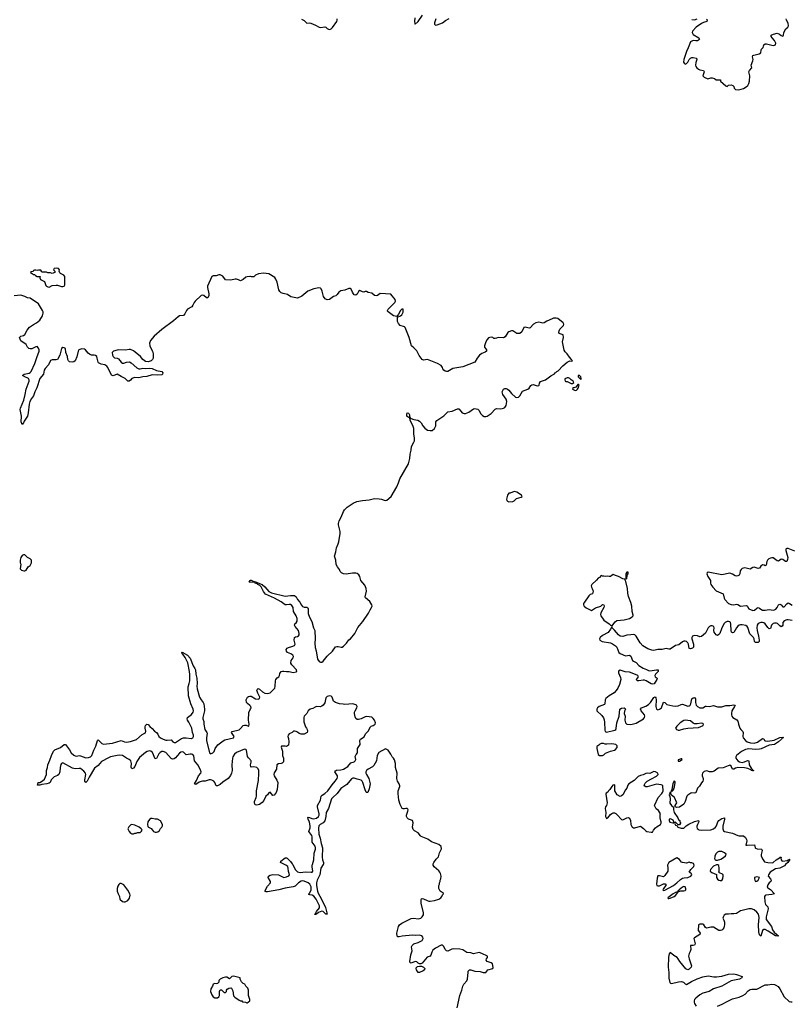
# Model space of a CAD drawing. Header units: inches. Extents: x 2528705 to 2676837, y 911742 to 1023252.
# Tile 111 of 143: x 2626593 to 2637977, y 927940 to 942458. Entities that reach past the tile are written whole.
import ezdxf

# ---------------------------------------------------------------- set-up
doc = ezdxf.new("R2010")
doc.units = ezdxf.units.IN
doc.header["$MEASUREMENT"] = 0
for name, color, linetype in [('C6922', 7, 'Continuous'), ('C6923', 7, 'Continuous'), ('C6932', 7, 'Continuous'), ('C6933', 7, 'Continuous'), ('C6934', 7, 'Continuous')]:
    doc.layers.add(name, color=color, linetype=linetype)

msp = doc.modelspace()

# ---------------------------------------------------------------- linework, layer by layer
at = {"layer": 'C6922', "color": 5, "elevation": 40}
for points in [[(2628090, 929724), (2628070, 929722), (2628054, 929706), (2628040, 929680), (2628031, 929650), (2628031, 929630), (2628031, 929610), (2628045, 929570), (2628066, 929530), (2628071, 929490), (2628110, 929458), (2628130, 929451), (2628150, 929452), (2628170, 929462), (2628190, 929472), (2628213, 929507), (2628222, 929550), (2628219, 929570), (2628190, 929621), (2628130, 929700)], [(2629750, 928354), (2629722, 928350), (2629690, 928318), (2629650, 928341), (2629630, 928341), (2629592, 928330), (2629552, 928310), (2629532, 928290), (2629530, 928266), (2629510, 928246), (2629490, 928242), (2629470, 928249), (2629450, 928238), (2629438, 928210), (2629411, 928170), (2629408, 928130), (2629430, 928078), (2629450, 928051), (2629470, 928038), (2629490, 928036), (2629510, 928038), (2629529, 928051), (2629542, 928070), (2629542, 928130), (2629550, 928154), (2629570, 928154), (2629610, 928114), (2629630, 928114), (2629646, 928130), (2629646, 928150), (2629656, 928164), (2629680, 928180), (2629710, 928182), (2629718, 928178), (2629737, 928137), (2629747, 928067), (2629765, 928045), (2629830, 928002), (2629850, 927992), (2629872, 927992), (2629878, 927978), (2629927, 927973), (2629942, 927962), (2629950, 927962), (2629966, 927970), (2629987, 927993), (2629988, 928010), (2629968, 928072), (2629969, 928150), (2629958, 928178), (2629929, 928209), (2629915, 928235), (2629889, 928249), (2629868, 928270), (2629846, 928310), (2629846, 928330)]]:
    msp.add_lwpolyline(points, close=True, dxfattribs=at)
at = {"layer": 'C6923', "color": 5}
for points, elevation in [([(2627130, 938796), (2627102, 938790), (2627094, 938770), (2627114, 938750), (2627112, 938730), (2627070, 938718), (2627050, 938726), (2627010, 938726), (2626990, 938738), (2626930, 938738), (2626922, 938742), (2626907, 938767), (2626873, 938767), (2626850, 938758), (2626830, 938766), (2626810, 938766), (2626798, 938762), (2626790, 938746), (2626758, 938742), (2626754, 938730), (2626778, 938718), (2626790, 938702), (2626810, 938702), (2626825, 938685), (2626850, 938672), (2626893, 938673), (2626892, 938650), (2626902, 938630), (2626957, 938597), (2626965, 938585), (2626981, 938541), (2626990, 938531), (2627010, 938521), (2627030, 938516), (2627070, 938538), (2627130, 938543), (2627150, 938543), (2627210, 938524), (2627230, 938523), (2627250, 938531), (2627261, 938550), (2627258, 938590), (2627261, 938670), (2627244, 938690), (2627194, 938714), (2627185, 938725), (2627178, 938750), (2627182, 938770), (2627166, 938790)], 20), ([(2626650, 934569), (2626630, 934558), (2626611, 934530), (2626598, 934490), (2626602, 934450), (2626612, 934430), (2626602, 934362), (2626622, 934342), (2626653, 934333), (2626670, 934332), (2626690, 934342), (2626718, 934390), (2626748, 934410), (2626768, 934450), (2626767, 934487), (2626748, 934510), (2626709, 934529), (2626670, 934568)], 40), ([(2628550, 930678), (2628530, 930678), (2628514, 930670), (2628492, 930648), (2628482, 930630), (2628478, 930590), (2628484, 930564), (2628492, 930552), (2628531, 930531), (2628552, 930510), (2628566, 930486), (2628590, 930478), (2628610, 930478), (2628630, 930485), (2628655, 930505), (2628670, 930534), (2628690, 930554), (2628698, 930570), (2628698, 930590), (2628670, 930646), (2628628, 930668), (2628590, 930669)], 40), ([(2628250, 930594), (2628231, 930589), (2628202, 930558), (2628191, 930530), (2628206, 930486), (2628230, 930462), (2628250, 930452), (2628270, 930452), (2628290, 930462), (2628310, 930465), (2628330, 930472), (2628370, 930474), (2628390, 930494), (2628398, 930510), (2628396, 930516), (2628386, 930530), (2628354, 930554), (2628290, 930584)], 40)]:
    msp.add_lwpolyline(points, close=True, dxfattribs=dict(at, elevation=elevation))
at = {"layer": 'C6923', "color": 5, "elevation": 20}
for points in [[(2630000, 938671), (2629990, 938673), (2629948, 938668), (2629930, 938661), (2629890, 938630), (2629850, 938608), (2629823, 938623), (2629790, 938634), (2629770, 938634), (2629710, 938619), (2629630, 938621), (2629590, 938679), (2629550, 938694), (2629530, 938694), (2629490, 938680), (2629450, 938683), (2629427, 938670), (2629366, 938530), (2629363, 938510), (2629382, 938418), (2629382, 938390), (2629370, 938355), (2629350, 938355), (2629310, 938390), (2629290, 938397), (2629270, 938391), (2629180, 938310), (2629165, 938290), (2629150, 938250), (2629134, 938226), (2629070, 938188), (2629052, 938170), (2629030, 938120), (2629017, 938103), (2629003, 938097), (2628951, 938091), (2628930, 938079), (2628863, 938017), (2628689, 937890), (2628577, 937790), (2628523, 937730), (2628509, 937690), (2628514, 937650), (2628524, 937624), (2628553, 937570), (2628561, 937530), (2628560, 937470), (2628553, 937450), (2628531, 937430), (2628490, 937412), (2628450, 937418), (2628412, 937450), (2628374, 937494), (2628297, 937557), (2628274, 937574), (2628230, 937595), (2628210, 937597), (2628154, 937586), (2628051, 937591), (2628030, 937588), (2627975, 937570), (2627958, 937550), (2627962, 937510), (2627972, 937490), (2627993, 937473), (2628030, 937466), (2628050, 937456), (2628090, 937407), (2628110, 937393), (2628130, 937394), (2628170, 937411), (2628214, 937414), (2628240, 937400), (2628323, 937323), (2628350, 937309), (2628371, 937309), (2628410, 937320), (2628456, 937316), (2628510, 937318), (2628550, 937315), (2628610, 937287), (2628690, 937271), (2628705, 937250), (2628702, 937230), (2628690, 937224), (2628625, 937215), (2628550, 937222), (2628470, 937196), (2628410, 937194), (2628350, 937179), (2628290, 937182), (2628250, 937169), (2628230, 937143), (2628210, 937129), (2628190, 937129), (2628150, 937170), (2628090, 937196), (2628030, 937234), (2627970, 937207), (2627950, 937218), (2627895, 937330), (2627881, 937350), (2627850, 937368), (2627797, 937377), (2627758, 937398), (2627750, 937410), (2627738, 937470), (2627730, 937490), (2627710, 937506), (2627690, 937512), (2627654, 937514), (2627625, 937525), (2627602, 937542), (2627566, 937590), (2627550, 937600), (2627510, 937604), (2627464, 937590), (2627454, 937570), (2627435, 937485), (2627410, 937430), (2627390, 937415), (2627370, 937410), (2627330, 937412), (2627312, 937430), (2627303, 937450), (2627297, 937490), (2627275, 937550), (2627269, 937609), (2627250, 937621), (2627230, 937624), (2627210, 937608), (2627186, 937510), (2627150, 937450), (2627130, 937441), (2627070, 937444), (2627050, 937432), (2627020, 937370), (2626970, 937314), (2626955, 937290), (2626944, 937230), (2626892, 937168), (2626847, 937030), (2626816, 936970), (2626796, 936910), (2626765, 936875), (2626742, 936830), (2626732, 936790), (2626719, 936661), (2626708, 936610), (2626661, 936539), (2626650, 936513), (2626630, 936489), (2626616, 936530), (2626619, 936610), (2626601, 936710), (2626605, 936730), (2626652, 936848), (2626675, 936930), (2626689, 937010), (2626731, 937129), (2626732, 937150), (2626723, 937170), (2626715, 937175), (2626669, 937190), (2626633, 937210), (2626658, 937230), (2626732, 937248), (2626750, 937257), (2626763, 937270), (2626818, 937390), (2626844, 937476), (2626882, 937570), (2626880, 937590), (2626870, 937614), (2626850, 937639), (2626830, 937636), (2626770, 937603), (2626750, 937605), (2626730, 937612), (2626710, 937630), (2626688, 937668), (2626670, 937686), (2626628, 937708), (2626610, 937725), (2626589, 937770), (2626608, 937790), (2626650, 937804), (2626670, 937816), (2626701, 937879), (2626736, 937924), (2626795, 937965), (2626842, 937990), (2626889, 938030), (2626930, 938092), (2626939, 938130), (2626939, 938150), (2626929, 938170), (2626869, 938269), (2626746, 938350), (2626710, 938358), (2626670, 938379), (2626610, 938395), (2626510, 938389)], [(2630000, 934165), (2629986, 934166), (2629979, 934170), (2629990, 934191), (2630000, 934192)], [(2630000, 931541), (2629994, 931550), (2629970, 931573), (2629956, 931596), (2629939, 931690), (2629930, 931699), (2629910, 931703), (2629790, 931651), (2629764, 931630), (2629738, 931590), (2629731, 931570), (2629723, 931470), (2629729, 931390), (2629720, 931350), (2629705, 931315), (2629671, 931269), (2629590, 931217), (2629550, 931183), (2629510, 931162), (2629490, 931164), (2629473, 931210), (2629456, 931230), (2629430, 931245), (2629410, 931249), (2629390, 931248), (2629330, 931229), (2629290, 931231), (2629270, 931228), (2629243, 931217), (2629190, 931181), (2629170, 931189), (2629200, 931240), (2629230, 931307), (2629267, 931350), (2629271, 931370), (2629256, 931410), (2629219, 931470), (2629172, 931530), (2629164, 931604), (2629150, 931623), (2629130, 931629), (2629110, 931629), (2629050, 931618), (2629010, 931657), (2628990, 931663), (2628970, 931658), (2628950, 931645), (2628917, 931603), (2628890, 931577), (2628870, 931562), (2628850, 931557), (2628830, 931567), (2628750, 931652), (2628711, 931669), (2628690, 931669), (2628665, 931655), (2628647, 931633), (2628610, 931567), (2628590, 931562), (2628553, 931653), (2628530, 931675), (2628510, 931676), (2628474, 931666), (2628450, 931654), (2628361, 931579), (2628320, 931520), (2628290, 931447), (2628270, 931421), (2628250, 931412), (2628236, 931436), (2628242, 931490), (2628240, 931510), (2628232, 931532), (2628210, 931550), (2628169, 931570), (2628110, 931607), (2628072, 931612), (2628032, 931608), (2627933, 931587), (2627905, 931575), (2627801, 931519), (2627750, 931464), (2627699, 931421), (2627616, 931290), (2627590, 931229), (2627570, 931209), (2627556, 931230), (2627552, 931250), (2627567, 931330), (2627564, 931350), (2627540, 931380), (2627490, 931415), (2627470, 931419), (2627410, 931414), (2627370, 931423), (2627230, 931502), (2627210, 931492), (2627202, 931478), (2627190, 931430), (2627185, 931370), (2627170, 931330), (2627150, 931312), (2627104, 931296), (2627093, 931287), (2627059, 931250), (2627041, 931210), (2627030, 931201), (2626994, 931190), (2626920, 931180), (2626890, 931170), (2626858, 931170), (2626868, 931210), (2626890, 931211), (2626930, 931236), (2626959, 931261), (2626987, 931330), (2626989, 931390), (2627003, 931430), (2627008, 931472), (2627040, 931540), (2627060, 931610), (2627090, 931674), (2627110, 931693), (2627195, 931725), (2627250, 931771), (2627270, 931771), (2627330, 931694), (2627355, 931650), (2627392, 931612), (2627410, 931603), (2627430, 931601), (2627470, 931607), (2627490, 931605), (2627570, 931576), (2627610, 931579), (2627638, 931590), (2627656, 931610), (2627685, 931690), (2627715, 931745), (2627743, 931830), (2627750, 931839), (2627804, 931784), (2627830, 931775), (2627964, 931790), (2628090, 931830), (2628139, 931810), (2628170, 931804), (2628230, 931814), (2628315, 931845), (2628402, 931918), (2628450, 931944), (2628454, 931970), (2628443, 932010), (2628445, 932030), (2628451, 932049), (2628470, 932073), (2628490, 932064), (2628515, 932035), (2628550, 932007), (2628581, 931970), (2628610, 931946), (2628630, 931922), (2628648, 931888), (2628669, 931869), (2628710, 931848), (2628750, 931836), (2628770, 931833), (2628830, 931841), (2628854, 931810), (2628870, 931799), (2628890, 931801), (2628981, 931859), (2629010, 931870), (2629050, 931870), (2629122, 931858), (2629130, 931858), (2629150, 931870), (2629157, 931890), (2629155, 931910), (2629142, 931950), (2629132, 932012), (2629090, 932100), (2629068, 932130), (2629062, 932150), (2629069, 932171), (2629130, 932214), (2629153, 932250), (2629157, 932270), (2629153, 932290), (2629117, 932370), (2629083, 932490), (2629079, 932621), (2629094, 932670), (2629101, 932710), (2629104, 932804), (2629100, 932850), (2629073, 932973), (2629036, 933056), (2629002, 933102), (2628990, 933110), (2628985, 933130), (2628990, 933135), (2629067, 933090), (2629110, 933043), (2629152, 932932), (2629178, 932890), (2629185, 932870), (2629190, 932810), (2629208, 932748), (2629213, 932673), (2629209, 932629), (2629212, 932590), (2629248, 932468), (2629270, 932430), (2629302, 932390), (2629310, 932370), (2629322, 932290), (2629321, 932270), (2629294, 932170), (2629294, 932150), (2629308, 932110), (2629310, 932070), (2629326, 931990), (2629355, 931950), (2629358, 931938), (2629348, 931868), (2629348, 931830), (2629393, 931650), (2629410, 931635), (2629442, 931650), (2629462, 931670), (2629478, 931710), (2629515, 931765), (2629594, 931826), (2629622, 931838), (2629750, 931870), (2629758, 931890), (2629717, 931950), (2629730, 931963), (2629831, 931989), (2629853, 932007), (2629890, 932052), (2629910, 932057), (2629934, 932054), (2629970, 932041), (2629976, 932044), (2629978, 932070), (2629971, 932130), (2629976, 932244), (2630000, 932296)], [(2630000, 932335), (2629990, 932347), (2629954, 932374), (2629941, 932390), (2629936, 932430), (2629952, 932468), (2629970, 932480), (2629990, 932486), (2630000, 932484)]]:
    msp.add_lwpolyline(points, dxfattribs=at)
at = {"layer": 'C6932', "color": 5, "elevation": 20}
for points in [[(2631070, 930000), (2631038, 929950), (2631023, 929850), (2630980, 929770), (2630973, 929730), (2630972, 929690), (2630985, 929610), (2630997, 929577), (2631048, 929490), (2631107, 929370), (2631130, 929268), (2631110, 929272), (2631070, 929310), (2631050, 929314), (2631004, 929296), (2630970, 929268), (2630954, 929266), (2630950, 929258), (2630947, 929270), (2630959, 929281), (2630974, 929310), (2631016, 929364), (2631018, 929390), (2630965, 929490), (2630933, 929533), (2630910, 929549), (2630874, 929554), (2630861, 929561), (2630859, 929570), (2630876, 929584), (2630892, 929630), (2630891, 929671), (2630876, 929710), (2630851, 929731), (2630790, 929758), (2630770, 929761), (2630746, 929754), (2630709, 929731), (2630656, 929684), (2630630, 929673), (2630509, 929651), (2630414, 929626), (2630250, 929598), (2630230, 929597), (2630209, 929609), (2630250, 929681), (2630294, 929730), (2630294, 929750), (2630260, 929810), (2630266, 929830), (2630290, 929844), (2630330, 929856), (2630410, 929850), (2630490, 929812), (2630530, 929818), (2630565, 929835), (2630572, 929850), (2630570, 929870), (2630558, 929898), (2630553, 929950), (2630547, 929970), (2630519, 929990), (2630500, 930000)], [(2630621, 930000), (2630657, 929930), (2630690, 929895), (2630710, 929887), (2630730, 929886), (2630810, 929896), (2630891, 929889), (2630910, 929890), (2630917, 929903), (2630908, 929968), (2630910, 929990), (2630912, 930000)], [(2633048, 927890), (2633089, 928070), (2633118, 928150), (2633133, 928210), (2633145, 928235), (2633190, 928289), (2633198, 928310), (2633208, 928412), (2633211, 928429), (2633219, 928441), (2633230, 928450), (2633250, 928450), (2633310, 928429), (2633385, 928425), (2633430, 928409), (2633450, 928407), (2633470, 928411), (2633499, 928450), (2633575, 928470), (2633577, 928483), (2633570, 928535), (2633549, 928550), (2633489, 928570), (2633475, 928590), (2633481, 928610), (2633495, 928630), (2633495, 928650), (2633412, 928690), (2633370, 928702), (2633290, 928687), (2633250, 928698), (2633190, 928703), (2633130, 928742), (2633086, 928754), (2632990, 928757), (2632968, 928752), (2632910, 928726), (2632890, 928727), (2632871, 928751), (2632850, 928793), (2632830, 928811), (2632810, 928814), (2632730, 928770), (2632690, 928738), (2632674, 928710), (2632657, 928663), (2632648, 928652), (2632604, 928636), (2632530, 928545), (2632510, 928537), (2632490, 928536), (2632470, 928545), (2632450, 928567), (2632430, 928573), (2632370, 928547), (2632358, 928550), (2632353, 928553), (2632347, 928570), (2632363, 928670), (2632382, 928730), (2632376, 928790), (2632382, 928810), (2632409, 928830), (2632470, 928850), (2632530, 928882), (2632547, 928910), (2632543, 928930), (2632526, 928950), (2632490, 928961), (2632430, 928955), (2632390, 928960), (2632236, 928944), (2632190, 928933), (2632174, 928934), (2632163, 928943), (2632158, 928990), (2632182, 929090), (2632195, 929110), (2632230, 929139), (2632370, 929208), (2632410, 929212), (2632470, 929203), (2632490, 929204), (2632510, 929211), (2632533, 929230), (2632550, 929262), (2632553, 929290), (2632516, 929430), (2632516, 929484), (2632523, 929497), (2632530, 929503), (2632550, 929497), (2632603, 929470), (2632630, 929462), (2632650, 929460), (2632715, 929470), (2632775, 929490), (2632808, 929510), (2632822, 929530), (2632830, 929554), (2632846, 929570), (2632842, 929582), (2632810, 929598), (2632798, 929610), (2632778, 929650), (2632778, 929690), (2632788, 929710), (2632788, 929730), (2632798, 929750), (2632798, 929770), (2632808, 929792), (2632809, 929831), (2632802, 929870), (2632794, 929890), (2632778, 929910), (2632707, 929967), (2632693, 929993), (2632693, 930000)], [(2636156, 930000), (2636151, 929990), (2636156, 929950), (2636155, 929905), (2636110, 929838), (2636090, 929818), (2636035, 929835), (2636010, 929833), (2635999, 929801), (2635988, 929710), (2635993, 929693), (2636010, 929686), (2636031, 929689), (2636090, 929717), (2636118, 929718), (2636126, 929710), (2636124, 929690), (2636092, 929650), (2636083, 929630), (2636090, 929620), (2636110, 929622), (2636241, 929690), (2636289, 929730), (2636340, 929780), (2636370, 929799), (2636395, 929805), (2636450, 929808), (2636497, 929830), (2636509, 929850), (2636505, 929865), (2636496, 929876), (2636468, 929890), (2636494, 929926), (2636538, 929970), (2636546, 929990), (2636541, 930000)], [(2637893, 930000), (2637877, 929983), (2637810, 929949), (2637744, 929936), (2637665, 929890), (2637640, 929850), (2637634, 929830), (2637672, 929792), (2637682, 929770), (2637676, 929750), (2637650, 929730), (2637630, 929700), (2637623, 929670), (2637630, 929659), (2637670, 929635), (2637730, 929570), (2637690, 929558), (2637601, 929550), (2637590, 929543), (2637584, 929530), (2637587, 929450), (2637594, 929414), (2637630, 929377), (2637638, 929350), (2637606, 929230), (2637607, 929190), (2637683, 929090), (2637701, 929041), (2637724, 929004), (2637763, 928970), (2637764, 928964), (2637787, 928950), (2637777, 928943), (2637742, 928950), (2637638, 929018), (2637590, 929043), (2637570, 929045), (2637553, 929027), (2637530, 928944), (2637510, 928963), (2637498, 929010), (2637494, 929110), (2637502, 929222), (2637493, 929270), (2637470, 929301), (2637430, 929333), (2637390, 929348), (2637350, 929350), (2637250, 929326), (2637230, 929318), (2637170, 929280), (2637130, 929273), (2637090, 929276), (2637049, 929269), (2637012, 929268), (2636986, 929254), (2636970, 929226), (2636966, 929210), (2636983, 929183), (2636993, 929153), (2636993, 929110), (2636989, 929091), (2636982, 929070), (2636968, 929050), (2636950, 929034), (2636933, 929027), (2636910, 929030), (2636830, 929077), (2636790, 929079), (2636750, 929066), (2636724, 929064), (2636710, 929072), (2636685, 929110), (2636670, 929120), (2636630, 929122), (2636608, 929112), (2636603, 929030), (2636625, 929005), (2636631, 928990), (2636627, 928970), (2636590, 928943), (2636550, 928923), (2636537, 928910), (2636556, 928850), (2636557, 928830), (2636550, 928814), (2636530, 928807), (2636491, 928809), (2636490, 928806), (2636493, 928750), (2636483, 928717), (2636468, 928690), (2636462, 928650), (2636468, 928610), (2636505, 928510), (2636498, 928490), (2636470, 928457), (2636450, 928448), (2636422, 928462), (2636332, 928570), (2636310, 928611), (2636293, 928630), (2636242, 928662), (2636190, 928704), (2636175, 928685), (2636166, 928634), (2636159, 928490), (2636169, 928409), (2636170, 928325), (2636183, 928263), (2636193, 928253), (2636208, 928248), (2636311, 928271), (2636355, 928275), (2636386, 928266), (2636410, 928243), (2636430, 928231), (2636503, 928277), (2636590, 928318), (2636670, 928345), (2636750, 928359), (2636834, 928346), (2636875, 928345), (2636950, 928356), (2637050, 928386), (2637130, 928388), (2637170, 928381), (2637252, 928350), (2637245, 928330), (2637211, 928310), (2637090, 928285), (2636954, 928210), (2636831, 928170), (2636765, 928130), (2636670, 928103), (2636630, 928080), (2636568, 928030), (2636551, 928010), (2636542, 927990), (2636543, 927970), (2636551, 927950), (2636574, 927914)], [(2636888, 927912), (2636958, 927942), (2637030, 927984), (2637110, 928020), (2637210, 928048), (2637263, 928070), (2637295, 928090), (2637342, 928138), (2637370, 928157), (2637396, 928164), (2637470, 928163), (2637590, 928226), (2637630, 928226), (2637690, 928236), (2637730, 928231), (2637750, 928224), (2637782, 928202), (2637809, 928170), (2637870, 928050), (2637944, 927984), (2637970, 927975), (2637990, 927977)]]:
    msp.add_lwpolyline(points, dxfattribs=at)
for points in [[(2636895, 929995), (2636875, 929995), (2636830, 929979), (2636785, 929930), (2636778, 929910), (2636782, 929902), (2636803, 929883), (2636875, 929855), (2636875, 929810), (2636890, 929785), (2636910, 929770), (2636930, 929765), (2636950, 929768), (2636968, 929792), (2636974, 929834), (2636970, 929850), (2636960, 929860), (2636918, 929878), (2636909, 929889), (2636914, 929906), (2636915, 929950), (2636910, 929986)], [(2637470, 929822), (2637434, 929810), (2637432, 929790), (2637438, 929770), (2637450, 929752), (2637470, 929758), (2637488, 929770), (2637506, 929810)], [(2636390, 929676), (2636370, 929667), (2636324, 929630), (2636320, 929620), (2636301, 929610), (2636299, 929601), (2636270, 929591), (2636236, 929570), (2636157, 929510), (2636162, 929502), (2636170, 929499), (2636190, 929504), (2636251, 929529), (2636270, 929543), (2636304, 929590), (2636302, 929598), (2636346, 929614), (2636390, 929613), (2636410, 929619), (2636419, 929630), (2636419, 929641), (2636410, 929671)], [(2632490, 928408), (2632470, 928410), (2632447, 928450), (2632441, 928470), (2632444, 928476), (2632464, 928496), (2632490, 928505), (2632523, 928503), (2632550, 928490), (2632568, 928470), (2632564, 928450), (2632545, 928435)]]:
    msp.add_lwpolyline(points, close=True, dxfattribs=at)
at = {"layer": 'C6933', "color": 5, "elevation": 20}
for points in [[(2630000, 934192), (2630010, 934194), (2630039, 934179), (2630078, 934170), (2630084, 934164), (2630170, 934130), (2630210, 934098), (2630268, 934028), (2630308, 934008), (2630510, 933956), (2630590, 933967), (2630650, 933969), (2630670, 933950), (2630694, 933910), (2630727, 933870), (2630750, 933827), (2630767, 933807), (2630790, 933795), (2630830, 933795), (2630846, 933786), (2630850, 933770), (2630847, 933733), (2630850, 933702), (2630870, 933647), (2630904, 933584), (2630929, 933490), (2630946, 933450), (2630952, 933328), (2630947, 933267), (2630950, 933202), (2630965, 933150), (2630985, 933030), (2631010, 932994), (2631030, 932983), (2631050, 932987), (2631070, 932999), (2631128, 933072), (2631210, 933146), (2631251, 933209), (2631270, 933218), (2631290, 933218), (2631336, 933204), (2631350, 933207), (2631370, 933223), (2631415, 933265), (2631447, 933313), (2631472, 933330), (2631537, 933410), (2631584, 933496), (2631655, 933585), (2631740, 933710), (2631763, 933757), (2631786, 933790), (2631792, 933810), (2631789, 933830), (2631759, 933879), (2631695, 933935), (2631689, 933950), (2631708, 934030), (2631707, 934070), (2631683, 934123), (2631627, 934187), (2631610, 934250), (2631595, 934275), (2631573, 934293), (2631550, 934299), (2631501, 934299), (2631410, 934284), (2631370, 934290), (2631342, 934302), (2631321, 934321), (2631309, 934350), (2631281, 934390), (2631264, 934424), (2631256, 934490), (2631238, 934550), (2631256, 934610), (2631267, 934673), (2631292, 934728), (2631300, 934760), (2631320, 934880), (2631320, 934910), (2631295, 935010), (2631295, 935030), (2631305, 935070), (2631337, 935123), (2631369, 935209), (2631383, 935230), (2631427, 935270), (2631513, 935330), (2631568, 935352), (2631650, 935371), (2631750, 935377), (2631830, 935396), (2631895, 935395), (2631930, 935389), (2631970, 935374), (2631990, 935370), (2632010, 935374), (2632073, 935430), (2632157, 935570), (2632183, 935630), (2632200, 935690), (2632327, 935910), (2632350, 935990), (2632352, 936050), (2632368, 936110), (2632373, 936167), (2632410, 936230), (2632416, 936250), (2632419, 936290), (2632410, 936350), (2632408, 936430), (2632394, 936474), (2632353, 936550), (2632349, 936589), (2632338, 936598), (2632330, 936595), (2632307, 936610), (2632303, 936637), (2632310, 936662), (2632330, 936658), (2632335, 936650), (2632346, 936630), (2632342, 936602), (2632358, 936578), (2632370, 936579), (2632410, 936564), (2632469, 936551), (2632490, 936539), (2632515, 936515), (2632542, 936470), (2632570, 936434), (2632610, 936405), (2632650, 936399), (2632677, 936403), (2632714, 936430), (2632733, 936470), (2632735, 936530), (2632749, 936550), (2632850, 936618), (2632910, 936676), (2632972, 936688), (2633050, 936723), (2633070, 936723), (2633078, 936718), (2633123, 936663), (2633150, 936650), (2633170, 936652), (2633221, 936670), (2633290, 936719), (2633310, 936724), (2633330, 936723), (2633350, 936715), (2633370, 936695), (2633394, 936650), (2633421, 936621), (2633447, 936607), (2633470, 936607), (2633490, 936610), (2633521, 936630), (2633550, 936653), (2633610, 936715), (2633630, 936727), (2633690, 936719), (2633730, 936731), (2633750, 936742), (2633770, 936771), (2633780, 936830), (2633770, 936865), (2633719, 936930), (2633712, 936970), (2633730, 937011), (2633750, 937021), (2633770, 937019), (2633790, 937010), (2633810, 936996), (2633850, 936948), (2633910, 936895), (2633930, 936888), (2633950, 936895), (2633970, 936911), (2634010, 936981), (2634090, 937011), (2634110, 937027), (2634135, 937065), (2634147, 937073), (2634170, 937077), (2634230, 937061), (2634254, 937066), (2634258, 937070), (2634260, 937100), (2634278, 937122), (2634349, 937150), (2634430, 937207), (2634483, 937237), (2634490, 937251), (2634505, 937255), (2634518, 937270), (2634540, 937280), (2634605, 937355), (2634671, 937409), (2634710, 937426), (2634737, 937423), (2634748, 937430), (2634738, 937438), (2634735, 937450), (2634704, 937484), (2634672, 937530), (2634641, 937561), (2634628, 937588), (2634602, 937710), (2634618, 937770), (2634612, 937810), (2634552, 937830), (2634546, 937846), (2634551, 937870), (2634563, 937897), (2634614, 937950), (2634623, 937970), (2634611, 937990), (2634532, 938052), (2634510, 938058), (2634470, 938055), (2634448, 938050), (2634370, 938014), (2634330, 937990), (2634310, 937984), (2634250, 937998), (2634210, 937991), (2634176, 937970), (2634125, 937915), (2634108, 937912), (2634050, 937923), (2634030, 937919), (2634003, 937857), (2633970, 937833), (2633950, 937829), (2633930, 937833), (2633870, 937869), (2633849, 937869), (2633810, 937857), (2633794, 937846), (2633756, 937784), (2633733, 937767), (2633650, 937773), (2633630, 937761), (2633610, 937757), (2633590, 937759), (2633572, 937772), (2633550, 937776), (2633510, 937765), (2633490, 937744), (2633470, 937710), (2633450, 937650), (2633453, 937630), (2633481, 937590), (2633481, 937570), (2633463, 937557), (2633410, 937537), (2633375, 937510), (2633341, 937470), (2633310, 937410), (2633130, 937340), (2632983, 937317), (2632910, 937272), (2632890, 937270), (2632870, 937276), (2632849, 937290), (2632836, 937310), (2632831, 937330), (2632810, 937360), (2632758, 937390), (2632610, 937448), (2632550, 937436), (2632530, 937447), (2632487, 937507), (2632450, 937575), (2632410, 937621), (2632375, 937650), (2632337, 937770), (2632278, 937918), (2632270, 937931), (2632205, 937950), (2632181, 937981), (2632169, 938010), (2632166, 938074), (2632210, 938091), (2632230, 938107), (2632250, 938146), (2632250, 938188), (2632230, 938189), (2632210, 938169), (2632183, 938117), (2632158, 938082), (2632110, 938092), (2632029, 938150), (2632022, 938162), (2632019, 938170), (2632029, 938190), (2632110, 938267), (2632128, 938290), (2632136, 938310), (2632135, 938335), (2632067, 938410), (2631910, 938421), (2631870, 938394), (2631850, 938388), (2631830, 938390), (2631790, 938426), (2631735, 938435), (2631710, 938449), (2631690, 938449), (2631670, 938442), (2631650, 938444), (2631610, 938463), (2631590, 938449), (2631570, 938412), (2631550, 938399), (2631530, 938403), (2631517, 938417), (2631502, 938442), (2631485, 938485), (2631470, 938496), (2631450, 938496), (2631390, 938469), (2631330, 938461), (2631300, 938440), (2631275, 938405), (2631255, 938385), (2631225, 938375), (2631166, 938334), (2631130, 938328), (2631102, 938342), (2631077, 938377), (2631057, 938457), (2631041, 938490), (2631030, 938499), (2631007, 938507), (2630932, 938492), (2630845, 938455), (2630756, 938384), (2630690, 938353), (2630594, 938374), (2630544, 938404), (2630479, 938419), (2630449, 938430), (2630429, 938449), (2630417, 938477), (2630390, 938586), (2630374, 938634), (2630355, 938655), (2630270, 938713), (2630190, 938720), (2630114, 938710), (2630072, 938690), (2630050, 938669), (2630012, 938668), (2630000, 938671)], [(2638030, 934621), (2637930, 934659), (2637910, 934661), (2637903, 934657), (2637896, 934650), (2637896, 934630), (2637928, 934530), (2637923, 934497), (2637910, 934468), (2637890, 934470), (2637850, 934499), (2637830, 934505), (2637790, 934475), (2637770, 934478), (2637710, 934522), (2637690, 934525), (2637670, 934521), (2637647, 934510), (2637627, 934490), (2637618, 934470), (2637606, 934414), (2637590, 934408), (2637575, 934415), (2637550, 934418), (2637530, 934403), (2637508, 934372), (2637490, 934366), (2637430, 934385), (2637410, 934380), (2637370, 934355), (2637290, 934377), (2637254, 934366), (2637236, 934350), (2637224, 934330), (2637218, 934290), (2637210, 934270), (2637190, 934257), (2637170, 934254), (2637150, 934260), (2637110, 934285), (2637070, 934297), (2636950, 934273), (2636750, 934310), (2636736, 934304), (2636732, 934290), (2636747, 934250), (2636784, 934190), (2636786, 934150), (2636792, 934130), (2636819, 934090), (2636870, 934039), (2636974, 933994), (2636985, 933930), (2636998, 933910), (2637050, 933851), (2637090, 933835), (2637127, 933833), (2637170, 933841), (2637190, 933836), (2637230, 933810), (2637310, 933823), (2637329, 933810), (2637334, 933790), (2637350, 933770), (2637410, 933749), (2637432, 933750), (2637470, 933781), (2637490, 933790), (2637510, 933782), (2637526, 933766), (2637551, 933751), (2637590, 933751), (2637650, 933760), (2637710, 933753), (2637730, 933757), (2637751, 933769), (2637768, 933790), (2637790, 933830), (2637810, 933842), (2637830, 933830), (2637850, 933802), (2637870, 933801), (2637910, 933846), (2637930, 933858), (2637950, 933851), (2637990, 933824)], [(2630000, 932484), (2630010, 932482), (2630070, 932446), (2630110, 932440), (2630130, 932448), (2630134, 932470), (2630105, 932530), (2630093, 932570), (2630096, 932584), (2630110, 932595), (2630130, 932588), (2630174, 932550), (2630210, 932529), (2630255, 932525), (2630290, 932534), (2630348, 932590), (2630356, 932604), (2630364, 932630), (2630369, 932710), (2630374, 932730), (2630390, 932755), (2630417, 932770), (2630427, 932790), (2630430, 932818), (2630452, 932848), (2630470, 932854), (2630490, 932854), (2630530, 932847), (2630570, 932847), (2630630, 932835), (2630670, 932841), (2630682, 932850), (2630679, 932870), (2630607, 932947), (2630593, 932970), (2630596, 933010), (2630629, 933050), (2630635, 933070), (2630621, 933090), (2630593, 933110), (2630546, 933126), (2630528, 933148), (2630527, 933170), (2630539, 933190), (2630557, 933203), (2630610, 933214), (2630650, 933231), (2630657, 933250), (2630642, 933310), (2630649, 933350), (2630663, 933357), (2630690, 933362), (2630707, 933373), (2630715, 933390), (2630716, 933410), (2630705, 933450), (2630656, 933510), (2630647, 933530), (2630652, 933550), (2630673, 933567), (2630685, 933590), (2630685, 933630), (2630671, 933670), (2630634, 933730), (2630627, 933790), (2630610, 933820), (2630590, 933834), (2630570, 933837), (2630530, 933831), (2630510, 933833), (2630490, 933843), (2630453, 933873), (2630351, 933931), (2630220, 933990), (2630190, 934028), (2630157, 934097), (2630137, 934117), (2630107, 934130), (2630099, 934139), (2630069, 934150), (2630060, 934160), (2630000, 934165)], [(2637990, 933600), (2637930, 933610), (2637910, 933609), (2637870, 933595), (2637852, 933570), (2637850, 933530), (2637844, 933516), (2637830, 933506), (2637810, 933519), (2637773, 933553), (2637759, 933559), (2637730, 933562), (2637710, 933556), (2637684, 933530), (2637670, 933483), (2637650, 933478), (2637630, 933496), (2637590, 933549), (2637570, 933565), (2637550, 933572), (2637530, 933572), (2637490, 933556), (2637473, 933530), (2637469, 933490), (2637472, 933450), (2637495, 933370), (2637504, 933310), (2637504, 933290), (2637490, 933275), (2637450, 933277), (2637433, 933290), (2637429, 933330), (2637420, 933350), (2637364, 933404), (2637335, 933495), (2637327, 933510), (2637305, 933525), (2637250, 933537), (2637230, 933538), (2637210, 933532), (2637190, 933517), (2637170, 933493), (2637130, 933423), (2637110, 933416), (2637097, 933430), (2637089, 933450), (2637086, 933546), (2637079, 933570), (2637070, 933580), (2637050, 933586), (2637030, 933584), (2637003, 933570), (2636984, 933550), (2636945, 933475), (2636922, 933410), (2636910, 933391), (2636890, 933380), (2636870, 933390), (2636837, 933430), (2636834, 933450), (2636840, 933490), (2636835, 933510), (2636810, 933523), (2636790, 933522), (2636768, 933512), (2636750, 933492), (2636710, 933415), (2636650, 933364), (2636630, 933361), (2636594, 933374), (2636550, 933380), (2636517, 933370), (2636508, 933350), (2636509, 933330), (2636534, 933250), (2636536, 933224), (2636532, 933208), (2636518, 933190), (2636490, 933180), (2636468, 933188), (2636461, 933250), (2636452, 933270), (2636430, 933289), (2636410, 933295), (2636390, 933293), (2636370, 933283), (2636318, 933242), (2636270, 933229), (2636190, 933177), (2636170, 933176), (2636130, 933185), (2636070, 933170), (2636010, 933174), (2635950, 933157), (2635920, 933160), (2635862, 933182), (2635785, 933225), (2635748, 933268), (2635690, 933371), (2635670, 933387), (2635650, 933393), (2635610, 933386), (2635550, 933382), (2635490, 933362), (2635451, 933371), (2635430, 933390), (2635370, 933459), (2635335, 933490), (2635330, 933506), (2635311, 933470), (2635275, 933425), (2635190, 933379), (2635158, 933350), (2635146, 933330), (2635151, 933310), (2635188, 933290), (2635310, 933270), (2635337, 933257), (2635385, 933225), (2635404, 933204), (2635434, 933130), (2635450, 933115), (2635530, 933079), (2635590, 933086), (2635610, 933075), (2635635, 933010), (2635650, 932999), (2635690, 932982), (2635730, 932938), (2635790, 932895), (2635839, 932879), (2635870, 932863), (2635890, 932858), (2635990, 932873), (2636012, 932870), (2636011, 932850), (2635975, 932810), (2635963, 932790), (2635970, 932770), (2635996, 932750), (2635995, 932730), (2635954, 932666), (2635930, 932660), (2635910, 932666), (2635837, 932710), (2635810, 932721), (2635790, 932722), (2635730, 932708), (2635705, 932710), (2635695, 932730), (2635721, 932770), (2635714, 932790), (2635630, 932825), (2635590, 932836), (2635525, 932845), (2635454, 932866), (2635430, 932854), (2635429, 932830), (2635457, 932757), (2635460, 932730), (2635442, 932658), (2635417, 932603), (2635394, 932566), (2635365, 932535), (2635317, 932503), (2635289, 932490), (2635242, 932450), (2635230, 932430), (2635227, 932373), (2635219, 932361), (2635140, 932330), (2635118, 932310), (2635108, 932290), (2635110, 932270), (2635181, 932201), (2635205, 932165), (2635216, 932136), (2635222, 932102), (2635225, 931985), (2635230, 931961), (2635250, 931954), (2635375, 931985), (2635388, 931992), (2635393, 932007), (2635401, 932090), (2635439, 932190), (2635447, 932290), (2635470, 932309), (2635511, 932311), (2635524, 932304), (2635530, 932290), (2635517, 932263), (2635511, 932230), (2635525, 932190), (2635520, 932130), (2635530, 932089), (2635550, 932069), (2635610, 932065), (2635690, 932087), (2635797, 932150), (2635813, 932170), (2635817, 932190), (2635810, 932210), (2635761, 932270), (2635752, 932290), (2635769, 932310), (2635830, 932335), (2635870, 932360), (2635900, 932390), (2635950, 932462), (2635970, 932476), (2635979, 932459), (2635984, 932430), (2635979, 932330), (2635983, 932310), (2635990, 932293), (2636010, 932284), (2636033, 932290), (2636063, 932310), (2636090, 932395), (2636110, 932389), (2636143, 932363), (2636230, 932342), (2636270, 932338), (2636310, 932341), (2636350, 932363), (2636370, 932366), (2636450, 932338), (2636470, 932339), (2636487, 932353), (2636496, 932370), (2636510, 932447), (2636530, 932460), (2636550, 932464), (2636563, 932443), (2636564, 932390), (2636575, 932350), (2636593, 932330), (2636630, 932313), (2636670, 932310), (2636710, 932337), (2636722, 932338), (2636770, 932332), (2636830, 932344), (2636888, 932328), (2636950, 932329), (2637010, 932345), (2637070, 932344), (2637130, 932358), (2637150, 932351), (2637141, 932330), (2637099, 932270), (2637093, 932230), (2637096, 932210), (2637102, 932190), (2637116, 932170), (2637174, 932134), (2637190, 932113), (2637197, 932070), (2637220, 932010), (2637232, 931992), (2637262, 931962), (2637266, 931950), (2637261, 931890), (2637269, 931870), (2637300, 931830), (2637328, 931810), (2637374, 931794), (2637430, 931789), (2637476, 931804), (2637550, 931859), (2637570, 931854), (2637582, 931830), (2637590, 931824), (2637630, 931820), (2637724, 931836), (2637810, 931873), (2637850, 931879), (2637855, 931875), (2637855, 931870), (2637839, 931861), (2637832, 931850), (2637789, 931810), (2637730, 931773), (2637650, 931762), (2637532, 931708), (2637510, 931704), (2637450, 931699), (2637350, 931707), (2637303, 931697), (2637240, 931670), (2637170, 931610), (2637160, 931590), (2637161, 931570), (2637190, 931530), (2637215, 931515), (2637252, 931508), (2637285, 931515), (2637330, 931533), (2637352, 931532), (2637355, 931470), (2637383, 931423), (2637399, 931410), (2637401, 931401), (2637419, 931390), (2637417, 931383), (2637410, 931381), (2637406, 931386), (2637390, 931390), (2637380, 931400), (2637336, 931416), (2637285, 931425), (2637190, 931432), (2637156, 931424), (2637130, 931409), (2637110, 931409), (2637090, 931450), (2637070, 931468), (2636970, 931428), (2636900, 931420), (2636840, 931380), (2636810, 931370), (2636770, 931369), (2636730, 931383), (2636690, 931372), (2636666, 931350), (2636660, 931330), (2636663, 931310), (2636678, 931270), (2636679, 931250), (2636673, 931230), (2636650, 931205), (2636622, 931158), (2636592, 931128), (2636570, 931059), (2636550, 931055), (2636510, 931060), (2636496, 931056), (2636450, 931026), (2636436, 931010), (2636411, 930930), (2636391, 930890), (2636330, 930845), (2636290, 930842), (2636266, 930850), (2636266, 930870), (2636288, 930910), (2636255, 930990), (2636206, 931030), (2636202, 931062), (2636190, 931066), (2636174, 931030), (2636185, 931005), (2636191, 930970), (2636187, 930907), (2636210, 930872), (2636233, 930853), (2636240, 930840), (2636238, 930810), (2636251, 930770), (2636305, 930690), (2636318, 930658), (2636331, 930650), (2636332, 930632), (2636340, 930620), (2636342, 930610), (2636330, 930586), (2636306, 930586), (2636270, 930626), (2636258, 930622), (2636254, 930610), (2636262, 930590), (2636270, 930582), (2636294, 930574), (2636302, 930550), (2636350, 930536), (2636390, 930538), (2636408, 930550), (2636426, 930574), (2636463, 930597), (2636550, 930638), (2636610, 930652), (2636611, 930630), (2636592, 930590), (2636585, 930565), (2636584, 930550), (2636590, 930533), (2636602, 930522), (2636615, 930515), (2636649, 930509), (2636790, 930512), (2636830, 930527), (2636859, 930550), (2636873, 930570), (2636894, 930630), (2636909, 930651), (2636950, 930678), (2636990, 930691), (2636992, 930672), (2636966, 930566), (2636968, 930528), (2636979, 930499), (2636990, 930489), (2637110, 930462), (2637190, 930428), (2637210, 930424), (2637270, 930426), (2637299, 930399), (2637317, 930370), (2637323, 930350), (2637308, 930288), (2637325, 930285), (2637432, 930292), (2637436, 930290), (2637442, 930250), (2637450, 930243), (2637475, 930235), (2637537, 930230), (2637544, 930224), (2637548, 930210), (2637533, 930150), (2637534, 930130), (2637550, 930085), (2637582, 930042), (2637629, 930029), (2637694, 930026), (2637710, 930031), (2637755, 930070), (2637801, 930099), (2637810, 930110), (2637830, 930111), (2637824, 930096), (2637827, 930070), (2637836, 930056), (2637850, 930052), (2637918, 930062), (2637930, 930070), (2637946, 930074), (2637950, 930081), (2637955, 930075), (2637924, 930030), (2637893, 930000)], [(2630912, 930000), (2630931, 930069), (2630937, 930170), (2630959, 930230), (2630959, 930250), (2630951, 930271), (2630909, 930330), (2630906, 930350), (2630910, 930410), (2630904, 930430), (2630860, 930490), (2630878, 930542), (2630878, 930570), (2630867, 930627), (2630848, 930670), (2630845, 930695), (2630850, 930699), (2630870, 930696), (2630902, 930682), (2630930, 930677), (2630970, 930686), (2631002, 930710), (2631012, 930730), (2631012, 930750), (2630985, 930850), (2630987, 930873), (2631029, 930950), (2631042, 931010), (2631056, 931024), (2631095, 931050), (2631137, 931090), (2631201, 931179), (2631248, 931230), (2631275, 931270), (2631283, 931290), (2631282, 931310), (2631245, 931370), (2631250, 931381), (2631267, 931393), (2631330, 931396), (2631370, 931407), (2631432, 931448), (2631480, 931500), (2631530, 931515), (2631545, 931530), (2631551, 931550), (2631545, 931595), (2631557, 931623), (2631577, 931650), (2631576, 931710), (2631615, 931770), (2631610, 931830), (2631622, 931850), (2631674, 931886), (2631696, 931930), (2631732, 931970), (2631767, 932033), (2631779, 932041), (2631810, 932051), (2631840, 932070), (2631845, 932090), (2631830, 932129), (2631810, 932157), (2631790, 932175), (2631710, 932182), (2631690, 932179), (2631630, 932152), (2631590, 932139), (2631570, 932141), (2631554, 932154), (2631541, 932181), (2631531, 932230), (2631533, 932250), (2631542, 932270), (2631568, 932310), (2631570, 932330), (2631560, 932350), (2631550, 932358), (2631510, 932371), (2631390, 932362), (2631364, 932364), (2631310, 932373), (2631251, 932391), (2631223, 932410), (2631204, 932470), (2631190, 932482), (2631167, 932487), (2631130, 932477), (2631110, 932458), (2631093, 932387), (2631070, 932352), (2631050, 932336), (2631028, 932328), (2630970, 932330), (2630950, 932324), (2630916, 932304), (2630878, 932290), (2630851, 932270), (2630831, 932229), (2630790, 932188), (2630784, 932170), (2630785, 932105), (2630810, 932031), (2630827, 932010), (2630835, 931990), (2630839, 931970), (2630833, 931947), (2630790, 931926), (2630746, 931926), (2630714, 931934), (2630690, 931954), (2630670, 931962), (2630650, 931969), (2630632, 931968), (2630614, 931950), (2630570, 931928), (2630552, 931910), (2630551, 931890), (2630560, 931860), (2630564, 931810), (2630557, 931763), (2630530, 931744), (2630512, 931748), (2630454, 931746), (2630452, 931730), (2630471, 931671), (2630471, 931610), (2630486, 931570), (2630483, 931517), (2630476, 931504), (2630465, 931495), (2630451, 931489), (2630410, 931485), (2630388, 931472), (2630381, 931410), (2630347, 931353), (2630342, 931330), (2630346, 931310), (2630386, 931246), (2630400, 931210), (2630390, 931110), (2630376, 931064), (2630350, 931023), (2630330, 931021), (2630290, 931069), (2630270, 931059), (2630251, 931030), (2630226, 931010), (2630193, 930947), (2630170, 930915), (2630130, 930887), (2630110, 930881), (2630090, 930877), (2630070, 930884), (2630063, 930890), (2630055, 930915), (2630056, 930930), (2630082, 930990), (2630086, 931010), (2630085, 931090), (2630118, 931242), (2630123, 931350), (2630119, 931390), (2630110, 931411), (2630090, 931430), (2630050, 931440), (2630010, 931436), (2630002, 931442), (2630000, 931470), (2630008, 931510), (2630007, 931530), (2630000, 931541)], [(2630000, 932296), (2630007, 932310), (2630004, 932330), (2630000, 932335)], [(2632693, 930000), (2632693, 930010), (2632702, 930030), (2632738, 930082), (2632770, 930116), (2632788, 930172), (2632815, 930235), (2632809, 930269), (2632776, 930296), (2632670, 930336), (2632617, 930377), (2632517, 930417), (2632505, 930425), (2632470, 930467), (2632416, 930496), (2632396, 930516), (2632390, 930550), (2632397, 930617), (2632390, 930649), (2632330, 930670), (2632310, 930690), (2632301, 930710), (2632298, 930730), (2632320, 930790), (2632324, 930810), (2632319, 930819), (2632309, 930829), (2632290, 930829), (2632270, 930821), (2632250, 930823), (2632235, 930830), (2632205, 930885), (2632189, 930950), (2632175, 931050), (2632179, 931090), (2632201, 931150), (2632200, 931160), (2632193, 931190), (2632169, 931230), (2632156, 931270), (2632161, 931350), (2632139, 931430), (2632139, 931490), (2632123, 931543), (2632109, 931569), (2632089, 931590), (2632070, 931628), (2632030, 931688), (2631990, 931708), (2631890, 931652), (2631869, 931611), (2631855, 931530), (2631818, 931462), (2631797, 931443), (2631733, 931410), (2631710, 931390), (2631701, 931370), (2631702, 931350), (2631709, 931329), (2631744, 931270), (2631763, 931190), (2631750, 931119), (2631730, 931064), (2631710, 931062), (2631704, 931070), (2631690, 931101), (2631658, 931210), (2631647, 931230), (2631630, 931246), (2631570, 931258), (2631530, 931273), (2631510, 931274), (2631490, 931263), (2631418, 931182), (2631330, 931122), (2631279, 931050), (2631211, 930990), (2631195, 930970), (2631149, 930830), (2631116, 930770), (2631112, 930708), (2631096, 930644), (2631070, 930614), (2631024, 930590), (2631005, 930570), (2631001, 930539), (2631009, 930450), (2631027, 930390), (2631042, 930310), (2631059, 930250), (2631061, 930210), (2631055, 930150), (2631055, 930110), (2631062, 930070), (2631077, 930030), (2631074, 930006), (2631070, 930000)], [(2630500, 930000), (2630441, 930030), (2630445, 930050), (2630510, 930099), (2630530, 930102), (2630537, 930097), (2630590, 930046), (2630614, 930014), (2630621, 930000)], [(2636541, 930000), (2636535, 930015), (2636510, 930028), (2636490, 930028), (2636470, 930035), (2636430, 930022), (2636370, 930029), (2636358, 930038), (2636330, 930075), (2636290, 930098), (2636171, 930029), (2636156, 930000)]]:
    msp.add_lwpolyline(points, dxfattribs=at)
for points in [[(2634690, 937178), (2634670, 937178), (2634638, 937162), (2634634, 937150), (2634642, 937130), (2634650, 937125), (2634670, 937122), (2634730, 937092), (2634750, 937092), (2634768, 937110), (2634758, 937130), (2634729, 937149), (2634710, 937168)], [(2634850, 937213), (2634832, 937210), (2634835, 937190), (2634870, 937152), (2634875, 937170), (2634870, 937193)], [(2634839, 937079), (2634830, 937079), (2634798, 937042), (2634768, 937028), (2634752, 937028), (2634751, 937010), (2634770, 936999), (2634790, 936991), (2634810, 936997), (2634825, 937010), (2634833, 937027), (2634841, 937059), (2634848, 937070)], [(2633890, 935501), (2633830, 935476), (2633810, 935475), (2633791, 935450), (2633777, 935390), (2633781, 935370), (2633790, 935359), (2633810, 935351), (2633870, 935356), (2633890, 935366), (2633924, 935396), (2633990, 935416), (2634004, 935430), (2633997, 935450), (2633929, 935490)], [(2635350, 934279), (2635332, 934270), (2635310, 934248), (2635290, 934248), (2635270, 934255), (2635230, 934248), (2635210, 934255), (2635190, 934255), (2635170, 934264), (2635145, 934235), (2635130, 934225), (2635105, 934195), (2635034, 934130), (2635025, 934110), (2635028, 934090), (2635040, 934070), (2635053, 934030), (2635045, 933995), (2635010, 933982), (2634990, 933965), (2634924, 933870), (2634913, 933850), (2634912, 933830), (2634923, 933810), (2634950, 933787), (2635030, 933745), (2635090, 933788), (2635168, 933810), (2635190, 933834), (2635210, 933832), (2635216, 933810), (2635211, 933790), (2635168, 933712), (2635162, 933690), (2635165, 933670), (2635210, 933605), (2635290, 933550), (2635310, 933531), (2635325, 933525), (2635330, 933514), (2635378, 933582), (2635402, 933598), (2635510, 933608), (2635589, 933631), (2635630, 933652), (2635642, 933670), (2635642, 933678), (2635630, 933730), (2635623, 933810), (2635610, 933865), (2635574, 933954), (2635565, 934005), (2635562, 934070), (2635536, 934176), (2635527, 934193), (2635527, 934207), (2635513, 934207), (2635490, 934215), (2635430, 934249), (2635382, 934262)], [(2635570, 934314), (2635550, 934314), (2635534, 934290), (2635534, 934230), (2635538, 934218), (2635550, 934214), (2635558, 934270), (2635572, 934290)], [(2636410, 932131), (2636390, 932125), (2636336, 932090), (2636290, 932042), (2636271, 932010), (2636282, 931990), (2636310, 931982), (2636330, 931984), (2636390, 932002), (2636450, 932013), (2636610, 932023), (2636678, 932050), (2636682, 932070), (2636670, 932079), (2636650, 932084), (2636590, 932076), (2636550, 932078), (2636530, 932087), (2636490, 932118)], [(2635170, 931786), (2635150, 931775), (2635139, 931761), (2635110, 931744), (2635107, 931710), (2635130, 931625), (2635148, 931610), (2635170, 931609), (2635190, 931610), (2635210, 931618), (2635238, 931642), (2635310, 931675), (2635370, 931689), (2635384, 931696), (2635410, 931727), (2635410, 931752), (2635390, 931770), (2635330, 931780), (2635256, 931776), (2635230, 931777), (2635205, 931785)], [(2636362, 931562), (2636350, 931562), (2636310, 931546), (2636307, 931530), (2636310, 931525), (2636330, 931526), (2636368, 931550)], [(2635950, 931375), (2635890, 931344), (2635850, 931349), (2635830, 931344), (2635790, 931324), (2635750, 931314), (2635720, 931300), (2635658, 931242), (2635579, 931190), (2635564, 931170), (2635551, 931129), (2635530, 931102), (2635491, 931030), (2635470, 931013), (2635450, 931004), (2635409, 931029), (2635374, 931090), (2635374, 931174), (2635370, 931178), (2635342, 931170), (2635327, 931153), (2635302, 931110), (2635278, 931090), (2635271, 931070), (2635247, 931053), (2635243, 931037), (2635262, 930910), (2635251, 930870), (2635237, 930850), (2635233, 930827), (2635239, 930770), (2635237, 930710), (2635250, 930681), (2635270, 930688), (2635310, 930737), (2635330, 930754), (2635350, 930762), (2635370, 930762), (2635390, 930754), (2635410, 930736), (2635470, 930667), (2635490, 930661), (2635550, 930691), (2635570, 930693), (2635590, 930684), (2635605, 930650), (2635612, 930590), (2635630, 930553), (2635636, 930550), (2635650, 930543), (2635670, 930542), (2635750, 930566), (2635795, 930535), (2635830, 930499), (2635846, 930490), (2635910, 930478), (2635930, 930479), (2635946, 930510), (2635976, 930544), (2635997, 930563), (2636049, 930590), (2636055, 930610), (2636058, 930630), (2636050, 930646), (2636042, 930690), (2636042, 930738), (2636046, 930750), (2636020, 930800), (2635983, 930823), (2635958, 930870), (2636014, 930990), (2636069, 931051), (2636076, 931064), (2636085, 931090), (2636082, 931162), (2636074, 931174), (2636059, 931179), (2635990, 931186), (2635850, 931149), (2635830, 931148), (2635816, 931156), (2635808, 931170), (2635820, 931200), (2635850, 931231), (2635917, 931263), (2635990, 931305), (2636012, 931330), (2636009, 931350), (2635975, 931370)], [(2636250, 931234), (2636228, 931190), (2636213, 931107), (2636204, 931084), (2636210, 931074), (2636237, 931103), (2636252, 931148), (2636264, 931210), (2636262, 931222), (2636253, 931233)], [(2636195, 930675), (2636174, 930670), (2636174, 930650), (2636185, 930625), (2636230, 930614), (2636242, 930618), (2636246, 930630), (2636235, 930655)], [(2636950, 930193), (2636910, 930193), (2636890, 930184), (2636870, 930162), (2636851, 930130), (2636851, 930109), (2636842, 930090), (2636852, 930072), (2636864, 930064), (2636890, 930065), (2636938, 930082), (2636976, 930104), (2637008, 930130), (2637014, 930154), (2636994, 930174)]]:
    msp.add_lwpolyline(points, close=True, dxfattribs=at)
at = {"layer": 'C6934', "color": 5, "elevation": 20}
for points in [[(2632424, 942484), (2632418, 942430), (2632424, 942404), (2632430, 942394), (2632435, 942405), (2632450, 942411), (2632470, 942431), (2632537, 942523)], [(2630750, 942466), (2630790, 942445), (2630830, 942406), (2630870, 942411), (2630890, 942407), (2630958, 942378), (2631010, 942348), (2631030, 942345), (2631093, 942353), (2631110, 942348), (2631131, 942330), (2631150, 942320), (2631170, 942316), (2631190, 942322), (2631210, 942342), (2631270, 942430), (2631278, 942450), (2631275, 942470)], [(2632731, 942471), (2632711, 942410), (2632712, 942390), (2632730, 942378), (2632750, 942381), (2632830, 942411), (2632875, 942445), (2632930, 942476)], [(2636726, 942466), (2636734, 942454), (2636731, 942430), (2636682, 942418), (2636650, 942402), (2636575, 942350), (2636517, 942290), (2636514, 942270), (2636530, 942242), (2636611, 942190), (2636625, 942170), (2636610, 942155), (2636593, 942147), (2636570, 942145), (2636530, 942150), (2636510, 942144), (2636489, 942130), (2636457, 942043), (2636430, 941987), (2636391, 941871), (2636389, 941830), (2636395, 941815), (2636410, 941801), (2636430, 941811), (2636450, 941831), (2636470, 941871), (2636490, 941891), (2636510, 941903), (2636530, 941903), (2636574, 941890), (2636582, 941882), (2636585, 941870), (2636570, 941826), (2636565, 941790), (2636571, 941770), (2636584, 941750), (2636610, 941728), (2636630, 941719), (2636682, 941710), (2636691, 941690), (2636674, 941630), (2636694, 941610), (2636747, 941587), (2636790, 941601), (2636810, 941601), (2636842, 941590), (2636870, 941572), (2636930, 941574), (2636934, 941570), (2636934, 941550), (2637010, 941482), (2637030, 941474), (2637050, 941492), (2637090, 941498), (2637114, 941490), (2637130, 941474), (2637134, 941450), (2637154, 941430), (2637205, 941425), (2637270, 941445), (2637310, 941467), (2637336, 941490), (2637350, 941519), (2637358, 941550), (2637367, 941630), (2637352, 941690), (2637360, 941710), (2637393, 941750), (2637387, 941790), (2637412, 941850), (2637414, 941870), (2637407, 941910), (2637412, 941928), (2637425, 941935), (2637505, 941955), (2637529, 941970), (2637532, 942010), (2637537, 942023), (2637560, 942050), (2637574, 942086), (2637590, 942103), (2637610, 942103), (2637710, 942079), (2637730, 942082), (2637742, 942090), (2637750, 942113), (2637728, 942150), (2637694, 942190), (2637682, 942210), (2637681, 942230), (2637714, 942246), (2637770, 942258), (2637805, 942245), (2637830, 942223), (2637850, 942216), (2637858, 942222), (2637864, 942230), (2637865, 942270), (2637897, 942323), (2637924, 942350), (2637934, 942370), (2637930, 942406), (2637904, 942450), (2637902, 942470)], [(2636510, 942460), (2636550, 942458), (2636590, 942470)]]:
    msp.add_lwpolyline(points, dxfattribs=at)

doc.saveas('drawing.dxf')
